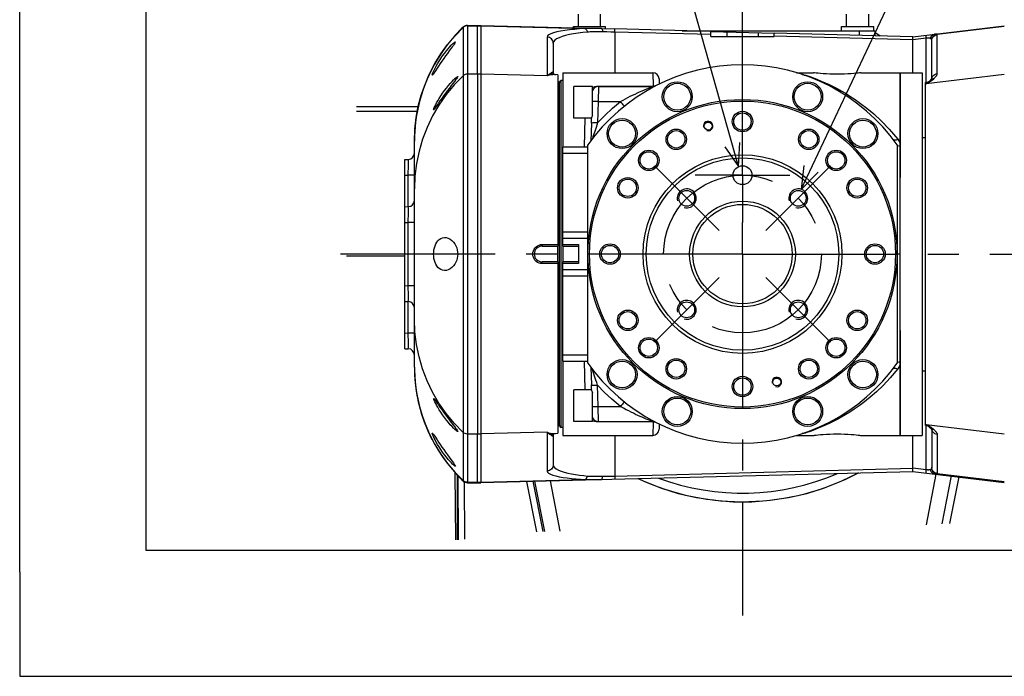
# Model space of a CAD drawing. Header units: millimetres. Extents: x 0 to 770, y -15 to 420.
# Tile 1 of 105: x 0 to 78, y 0 to 52. Entities that reach past the tile are written whole.
import ezdxf

# ---------------------------------------------------------------- set-up
doc = ezdxf.new("R2010")
doc.units = ezdxf.units.MM
doc.header["$LTSCALE"] = 32.67
doc.linetypes.add('CENTER', pattern=[0.6, 0.375, -0.075, 0.075, -0.075])
doc.layers.get('0').update_dxf_attribs({"linetype": 'CONTINUOUS'})
for name, color, linetype in [('02___PRT_ALL_AXES', 7, 'CONTINUOUS'), ('ASSY', 7, 'CONTINUOUS'), ('AXIS', 7, 'CONTINUOUS'), ('CHAMFER', 7, 'CONTINUOUS'), ('DRA_ITEM', 7, 'CONTINUOUS'), ('DRAFT', 7, 'CONTINUOUS'), ('HOLE', 7, 'CONTINUOUS'), ('ROUND', 7, 'CONTINUOUS'), ('SURF', 7, 'CONTINUOUS')]:
    doc.layers.add(name, color=color, linetype=linetype)

msp = doc.modelspace()

# ---------------------------------------------------------------- linework, layer by layer
at = {"color": 7, "linetype": 'CONTINUOUS'}
for p, q in [((10, 410), (10, 10)), ((0, 8.242278), (0, 409.35318)), ((43.885223, 51.391797), (43.885223, 51.49081)), ((43.885223, 51.49081), (46.435223, 51.49081)), ((46.435223, 51.325023), (46.435223, 51.49081)), ((54.785223, 51.10637), (47.154338, 51.306192)), ((54.785223, 50.71581), (54.785223, 51.10637)), ((59.785223, 50.71581), (59.785223, 50.975441)), ((70.785223, 50.687395), (59.785223, 50.975441)), ((65.135223, 51.16581), (65.135223, 51.49081)), ((65.135223, 51.49081), (67.685223, 51.49081)), ((67.685223, 51.16581), (67.685223, 51.49081)), ((67.785223, 51.042375), (68.200386, 50.755082)), ((54.785223, 50.71581), (59.785223, 50.71581)), ((36.285223, 47.733089), (36.285223, 19.19853)), ((36.535223, 47.733089), (36.535223, 19.19853)), ((43.035223, 47.84081), (50.171722, 47.84081)), ((43.035223, 47.840763), (43.035223, 41.96581)), ((61.564576, 47.84081), (62.910223, 47.84081)), ((66.660223, 47.84081), (71.535223, 47.84081)), ((69.785223, 47.840763), (69.785223, 39.53226)), ((71.535223, 47.840763), (71.535223, 19.090856)), ((31.582723, 45.127402), (26.700763, 45.127402)), ((31.511168, 44.760735), (26.704556, 44.760735)), ((71.535223, 42.71581), (71.785223, 42.71581)), ((69.535223, 42.122455), (69.535223, 24.809165)), ((42.660223, 32.84081), (42.660223, 34.09081)), ((43.035223, 34.09081), (43.035223, 32.84081)), ((30.535223, 33.304217), (25.89836, 33.304217)), ((69.785223, 27.400689), (69.785223, 19.090856)), ((43.035223, 24.96581), (43.035223, 19.090856)), ((71.535223, 24.21581), (71.785223, 24.21581)), ((43.035223, 19.09081), (50.171721, 19.09081)), ((61.564576, 19.09081), (62.910223, 19.09081)), ((66.660223, 19.09081), (71.535223, 19.09081)), ((10, 10), (584, 10)), ((12.377365, 0), (584.301025, 0))]:
    msp.add_line(p, q, dxfattribs=at)
at = {"color": 9, "linetype": 'CONTINUOUS'}
for p, q in [((54.785223, 50.856456), (47.154338, 51.056278)), ((70.785223, 50.437481), (59.785223, 50.725526)), ((36.535223, 47.733089), (36.285223, 47.733089)), ((36.535223, 19.19853), (36.285223, 19.19853))]:
    msp.add_line(p, q, dxfattribs=at)
at = {"color": 4, "linetype": 'CONTINUOUS'}
for p, q in [((0, 8.242278), (0, 0)), ((0, 0), (12.377365, 0))]:
    msp.add_line(p, q, dxfattribs=at)
at = {"color": 7, "linetype": 'CONTINUOUS'}
for radius, start, end in [(15, 35.24750699, 144.75249301), (11.25, 133.1472994, 136.8527006), (11.25, 43.1472994, 46.8527006), (11.25, 223.1472994, 226.8527006), (11.25, 313.1472994, 316.8527006), (15, 215.24750699, 324.75249301)]:
    msp.add_arc((57.285223, 33.46581), radius, start, end, dxfattribs=at)
at = {"color": 2, "linetype": 'CONTINUOUS'}
for centre, radius in [((54.567623, 43.608031), 0.375), ((52.865805, 37.885227), 0.75), ((61.70464, 37.885227), 0.75), ((52.865805, 29.046392), 0.75), ((61.70464, 29.046392), 0.75), ((60.002823, 23.323589), 0.375)]:
    msp.add_arc(centre, radius, 255, 195, dxfattribs=at)
at = {"layer": '02___PRT_ALL_AXES', "color": 7, "linetype": 'CONTINUOUS'}
for p, q in [((42.785223, 19.84081), (42.785223, 47.09081)), ((42.910223, 19.71581), (42.910223, 47.21581)), ((43.035223, 47.21581), (42.910223, 47.21581)), ((43.035223, 19.71581), (42.910223, 19.71581))]:
    msp.add_line(p, q, dxfattribs=at)
for centre, start, end in [((43.105417, 46.895616), 121.36697777, 148.63302223), ((43.105417, 20.036004), 211.36697777, 238.63302223)]:
    msp.add_arc(centre, 0.375, start, end, dxfattribs=at)
at = {"layer": 'ASSY', "color": 7, "linetype": 'CONTINUOUS'}
for p, q in [((44.285223, 51.49081), (44.285223, 52.49081)), ((46.035223, 51.49081), (46.035223, 52.49081)), ((65.535223, 51.49081), (65.535223, 52.49081)), ((67.285223, 51.49081), (67.285223, 52.49081)), ((42.785223, 47.09081), (42.660223, 47.09081)), ((43.910223, 44.236625), (43.910223, 46.736625)), ((45.410223, 46.736625), (43.910223, 46.736625)), ((45.410223, 44.81634), (45.410223, 46.736625)), ((42.785223, 45.382634), (42.660223, 45.382634)), ((42.785223, 45.21581), (42.785223, 45.316571)), ((45.317068, 44.236625), (43.910223, 44.236625)), ((42.785223, 43.632634), (42.660223, 43.632634)), ((42.785223, 40.71581), (42.660223, 40.71581)), ((42.785223, 40.149349), (42.785223, 40.403223)), ((42.785223, 38.96581), (42.660223, 38.96581)), ((42.785223, 34.34081), (42.660223, 34.34081)), ((42.785223, 32.59081), (42.660223, 32.59081)), ((42.785223, 27.96581), (42.660223, 27.96581)), ((42.785223, 26.528397), (42.785223, 26.78227)), ((42.785223, 26.21581), (42.660223, 26.21581)), ((42.785223, 23.298986), (42.660223, 23.298986)), ((43.910223, 20.194994), (43.910223, 22.694994)), ((45.317068, 22.694994), (43.910223, 22.694994)), ((45.410223, 20.194994), (45.410223, 22.115279)), ((42.785223, 21.548986), (42.660223, 21.548986)), ((42.785223, 21.615048), (42.785223, 21.71581)), ((42.785223, 19.84081), (42.660223, 19.84081)), ((45.410223, 20.194994), (43.910223, 20.194994))]:
    msp.add_line(p, q, dxfattribs=at)
for centre, radius in [((52.118996, 45.938183), 1.0625), ((62.451449, 45.938183), 1.0625), ((57.285223, 43.96581), 0.6875), ((47.739281, 43.011751), 1.0625), ((66.831164, 43.011751), 1.0625), ((52.035223, 42.559076), 0.6875), ((62.535223, 42.559076), 0.6875), ((48.191956, 38.71581), 0.6875), ((66.378489, 38.71581), 0.6875), ((46.785223, 33.46581), 0.6875), ((67.785223, 33.46581), 0.6875), ((48.191956, 28.21581), 0.6875), ((66.378489, 28.21581), 0.6875), ((47.739281, 23.919868), 1.0625), ((52.035223, 24.372543), 0.6875), ((62.535223, 24.372543), 0.6875), ((66.831164, 23.919868), 1.0625), ((57.285223, 22.96581), 0.6875), ((52.118996, 20.993436), 1.0625), ((62.451449, 20.993436), 1.0625)]:
    msp.add_circle(centre, radius, dxfattribs=at)
at = {"layer": 'AXIS', "color": 7, "linetype": 'CENTER'}
for p, q in [((57.285223, 43.46581), (57.285223, 58.890544)), ((57.285223, 39.71581), (57.285223, 43.46581)), ((52.865805, 37.885227), (50.302543, 40.448489)), ((61.70464, 37.885227), (64.267902, 40.448489)), ((57.285223, 39.71581), (53.535223, 39.71581)), ((57.285223, 39.71581), (57.285223, 35.96581)), ((57.285223, 39.71581), (61.035223, 39.71581)), ((52.865805, 37.885227), (55.429067, 35.321965)), ((61.70464, 37.885227), (59.141378, 35.321965)), ((57.285223, 33.46581), (57.285223, 35.96581)), ((57.285223, 33.46581), (24.608951, 33.46581)), ((57.285223, 33.46581), (57.285223, 4.81298)), ((57.285223, 33.46581), (89.961494, 33.46581)), ((52.865805, 29.046392), (55.429067, 31.609654)), ((61.70464, 29.046392), (59.141378, 31.609654)), ((52.865805, 29.046392), (50.302543, 26.48313)), ((61.70464, 29.046392), (64.267902, 26.48313))]:
    msp.add_line(p, q, dxfattribs=at)
at = {"layer": 'AXIS', "color": 7, "linetype": 'CONTINUOUS'}
for p, q in [((45.410223, 44.454293), (45.410223, 44.81634)), ((45.30695, 43.842672), (45.317266, 44.236625)), ((45.317266, 22.694994), (45.30695, 23.088949)), ((45.410223, 22.115279), (45.410223, 22.477326))]:
    msp.add_line(p, q, dxfattribs=at)
for points in [[(64.785223, 47.718003), (64.492401, 47.72101), (64.20666, 47.729741), (63.935276, 47.743324), (63.684625, 47.760435), (63.460754, 47.779412), (63.269235, 47.798403), (63.115015, 47.815534), (63.002186, 47.829104), (62.93357, 47.837783), (62.910224, 47.84081)], [(66.660221, 47.84081), (66.636879, 47.837784), (66.568285, 47.829107), (66.455451, 47.815537), (66.30125, 47.798407), (66.109771, 47.77942), (65.885946, 47.760445), (65.635324, 47.743333), (65.36394, 47.729747), (65.078174, 47.721013), (64.785223, 47.718003)], [(45.410223, 44.454293), (45.369793, 44.39067), (45.341049, 44.331394), (45.323557, 44.277201), (45.317068, 44.22905)], [(45.317068, 22.702569), (45.323558, 22.654416), (45.34105, 22.600221), (45.369793, 22.54095), (45.410223, 22.477326)], [(62.910224, 19.09081), (62.933574, 19.093837), (63.00217, 19.102514), (63.115007, 19.116084), (63.26921, 19.133214), (63.460689, 19.152201), (63.684512, 19.171176), (63.935132, 19.188287), (64.206513, 19.201872), (64.492275, 19.210606), (64.785223, 19.213617)], [(64.785223, 19.213617), (65.07804, 19.210609), (65.363778, 19.201879), (65.635159, 19.188296), (65.885808, 19.171185), (66.109677, 19.152208), (66.301197, 19.133218), (66.455418, 19.116087), (66.568249, 19.102517), (66.636868, 19.093837), (66.660221, 19.09081)]]:
    msp.add_lwpolyline(points, dxfattribs=at)
at = {"layer": 'AXIS', "color": 9, "linetype": 'CONTINUOUS'}
for points in [[(45.851198, 45.552045), (45.744011, 45.554235), (45.641812, 45.555106), (45.549355, 45.554617), (45.470942, 45.552791), (45.410223, 45.549712)], [(45.410223, 21.381907), (45.470942, 21.378829), (45.549355, 21.377002), (45.641812, 21.376513), (45.744011, 21.377384), (45.851198, 21.379574)]]:
    msp.add_lwpolyline(points, dxfattribs=at)
at = {"layer": 'AXIS', "color": 7, "linetype": 'CONTINUOUS'}
for centre, radius in [((52.118996, 45.938183), 1.1875), ((62.451449, 45.938183), 1.1875), ((57.285223, 43.96581), 0.8125), ((47.739281, 43.011751), 1.1875), ((54.567623, 43.608031), 0.3125), ((66.831164, 43.011751), 1.1875), ((52.035223, 42.559076), 0.8125), ((62.535223, 42.559076), 0.8125), ((49.860601, 40.890431), 0.8125), ((49.860601, 40.890431), 0.6875), ((64.709844, 40.890431), 0.8125), ((64.709844, 40.890431), 0.6875), ((57.285223, 39.71581), 0.75), ((48.191956, 38.71581), 0.8125), ((66.378489, 38.71581), 0.8125), ((52.865805, 37.885227), 0.625), ((61.70464, 37.885227), 0.625), ((46.785223, 33.46581), 0.8125), ((67.785223, 33.46581), 0.8125), ((52.865805, 29.046392), 0.625), ((61.70464, 29.046392), 0.625), ((48.191956, 28.21581), 0.8125), ((66.378489, 28.21581), 0.8125), ((49.860601, 26.041188), 0.8125), ((49.860601, 26.041188), 0.6875), ((64.709844, 26.041188), 0.8125), ((64.709844, 26.041188), 0.6875), ((47.739281, 23.919868), 1.1875), ((52.035223, 24.372543), 0.8125), ((62.535223, 24.372543), 0.8125), ((66.831164, 23.919868), 1.1875), ((57.285223, 22.96581), 0.8125), ((60.002823, 23.323589), 0.3125), ((52.118996, 20.993436), 1.1875), ((62.451449, 20.993436), 1.1875)]:
    msp.add_circle(centre, radius, dxfattribs=at)
at = {"layer": 'AXIS', "color": 7, "linetype": 'CENTER'}
msp.add_circle((57.285223, 33.46581), 6.25, dxfattribs=at)
at = {"layer": 'AXIS', "color": 7, "linetype": 'CONTINUOUS'}
for centre, radius, start, end in [((45.86981, 46.236625), 0.5, 90, 156.80561294), ((57.285223, 33.46581), 9.75, 133.62413427, 136.37586573), ((57.285223, 33.46581), 9.75, 43.62413427, 46.37586573), ((57.285223, 33.46581), 9.75, 223.62413427, 226.37586573), ((57.285223, 33.46581), 9.75, 313.62413427, 316.37586573), ((45.86981, 20.694994), 0.5, 203.19438706, 270)]:
    msp.add_arc(centre, radius, start, end, dxfattribs=at)
at = {"layer": 'CHAMFER', "color": 7, "linetype": 'CONTINUOUS'}
for p, q in [((42.660223, 47.673874), (42.660223, 34.09081)), ((45.035223, 24.809165), (45.035223, 42.122455)), ((43.035223, 34.09081), (43.035223, 34.71581)), ((41.410223, 34.09081), (42.660223, 34.09081)), ((41.413495, 34.222449), (42.660223, 34.222465)), ((43.035223, 34.21581), (44.285223, 34.21581)), ((43.035223, 34.09081), (44.285223, 34.09081)), ((44.285223, 34.21581), (44.285223, 32.71581)), ((42.660223, 32.84081), (41.410223, 32.84081)), ((42.660223, 32.84081), (42.660223, 19.257745)), ((43.035223, 32.21581), (43.035223, 32.84081)), ((44.285223, 32.84081), (43.035223, 32.84081)), ((42.660223, 32.709152), (41.413495, 32.70917)), ((44.285223, 32.71581), (43.035223, 32.71581)), ((45.074447, 32.755034), (45.035223, 32.71581))]:
    msp.add_line(p, q, dxfattribs=at)
at = {"layer": 'CHAMFER', "color": 9, "linetype": 'CONTINUOUS'}
for p, q in [((41.413495, 34.222449), (41.410223, 34.09081)), ((41.413495, 32.70917), (41.410223, 32.84081))]:
    msp.add_line(p, q, dxfattribs=at)
at = {"layer": 'CHAMFER', "color": 7, "linetype": 'CONTINUOUS'}
msp.add_lwpolyline([(41.413495, 32.70917), (41.28414, 32.720511), (41.158197, 32.754358), (41.039899, 32.809729), (40.932655, 32.885138), (40.839889, 32.978342), (40.764512, 33.086559), (40.70893, 33.206461), (40.674901, 33.334355), (40.663495, 33.466296), (40.675069, 33.598221), (40.70926, 33.72607), (40.764996, 33.845902), (40.840505, 33.954013), (40.933408, 34.047115), (41.040685, 34.122345), (41.159186, 34.177621), (41.285169, 34.21129), (41.413495, 34.222449)], dxfattribs=at)
for radius in [12.25, 12.124997, 7.875, 7.624998, 4.187501, 3.9375]:
    msp.add_circle((57.285223, 33.46581), radius, dxfattribs=at)
msp.add_arc((41.410223, 33.46581), 0.625, 90, 270, dxfattribs=at)
at = {"layer": 'DRA_ITEM', "color": 2, "linetype": 'CONTINUOUS'}
for p, q in [((56.969558, 40.396142), (46.222594, 78.611411)), ((61.947179, 38.594928), (78.800434, 74.373402))]:
    msp.add_line(p, q, dxfattribs=at)
for points in [[(55.889614, 41.962261), (56.969558, 40.396142), (57.074909, 42.295592)], [(62.15728, 40.485659), (61.947179, 38.594928), (63.271163, 39.960971)]]:
    msp.add_lwpolyline(points, dxfattribs=at)
at = {"layer": 'DRAFT', "color": 7, "linetype": 'CONTINUOUS'}
for p, q in [((36.285223, 47.733089), (36.285223, 19.19853)), ((71.785223, 19.873943), (71.785223, 47.057676))]:
    msp.add_line(p, q, dxfattribs=at)
for points in [[(49.017641, 15.67422), (49.416882, 15.480367), (50.787484, 14.938409), (52.194668, 14.501351), (53.628666, 14.171931), (55.08377, 13.951256), (56.549653, 13.840745)], [(65.153563, 15.480367), (66.481547, 16.125174), (66.492966, 16.131827)], [(56.549653, 13.840745), (58.020792, 13.840745), (59.486675, 13.951256), (60.941779, 14.171931), (62.375778, 14.501351), (63.782961, 14.938409), (65.153563, 15.480367)]]:
    msp.add_lwpolyline(points, dxfattribs=at)
at = {"layer": 'HOLE', "color": 7, "linetype": 'CONTINUOUS'}
for points in [[(33.380934, 48.96581), (33.521434, 49.171855), (33.667948, 49.373698), (33.814933, 49.563866), (33.957173, 49.736701), (34.089827, 49.888022), (34.209175, 50.015564), (34.312091, 50.117973), (34.395476, 50.194115), (34.457596, 50.24437), (34.499825, 50.271613), (34.520456, 50.278319)], [(34.520456, 50.278319), (34.523321, 50.278001), (34.529091, 50.26473), (34.516977, 50.23182), (34.486851, 50.179178), (34.437573, 50.104923), (34.368417, 50.007787), (34.278341, 49.885647)], [(34.278341, 49.885647), (34.036462, 49.562592), (33.892731, 49.368805), (33.74476, 49.165913), (33.601816, 48.96581)], [(32.704935, 47.653288), (32.700298, 47.658046), (32.70348, 47.686692), (32.720214, 47.740627), (32.750826, 47.819746), (32.795478, 47.922852), (32.85472, 48.049267), (32.929066, 48.197745), (33.018767, 48.366204), (33.124133, 48.552484), (33.245488, 48.754284), (33.380934, 48.96581)], [(33.601816, 48.96581), (33.461402, 48.764785), (33.323086, 48.562135), (33.19351, 48.368105), (33.078029, 48.192098)], [(33.078029, 48.192098), (32.894183, 47.908917), (32.825466, 47.804806), (32.772666, 47.728309), (32.7347, 47.67872), (32.710642, 47.655328), (32.704935, 47.653288)], [(33.519169, 46.21581), (33.666753, 46.423244), (33.820654, 46.62636), (33.974942, 46.817492), (34.12401, 46.990826), (34.262768, 47.142202), (34.387251, 47.269339), (34.494267, 47.371029), (34.580535, 47.446175), (34.644489, 47.495448), (34.687783, 47.521942), (34.708669, 47.528321)], [(34.458934, 47.139852), (34.206127, 46.81647), (34.055043, 46.621336), (33.899473, 46.41693), (33.749584, 46.21581)], [(34.708669, 47.528321), (34.711811, 47.527966), (34.717695, 47.514738), (34.705254, 47.482257), (34.67434, 47.43041), (34.623678, 47.357205), (34.552293, 47.261117), (34.458934, 47.139852)], [(32.813454, 44.903288), (32.808536, 44.908351), (32.812048, 44.937149), (32.829496, 44.99082), (32.861252, 45.069356), (32.907522, 45.171671), (32.96892, 45.297195), (33.046009, 45.44477), (33.139504, 45.613131), (33.250504, 45.801282), (33.378026, 46.004536), (33.519169, 46.21581)], [(33.749584, 46.21581), (33.591037, 45.998006), (33.444076, 45.791165), (33.310251, 45.598695), (33.19262, 45.426652), (33.090985, 45.276606), (33.00569, 45.150859), (32.936116, 45.050117), (32.882315, 44.975748), (32.843476, 44.927496), (32.818945, 44.905063), (32.813454, 44.903288)], [(32.807168, 33.46581), (32.814077, 33.638022), (32.834806, 33.807593), (32.869002, 33.970496), (32.916608, 34.125164), (32.977255, 34.268695), (33.051498, 34.400157), (33.140866, 34.518499), (33.2467, 34.620572), (33.368486, 34.701025), (33.5055, 34.755047), (33.655754, 34.777848), (33.680878, 34.77831)], [(33.680878, 34.77831), (33.812474, 34.765969), (33.967854, 34.720121), (34.116908, 34.64323), (34.25672, 34.537894), (34.381619, 34.409585), (34.487352, 34.265323), (34.572269, 34.111399), (34.636868, 33.951497), (34.681697, 33.789265), (34.707926, 33.626093), (34.716353, 33.46581)], [(33.680878, 32.15331), (33.656088, 32.153759), (33.505759, 32.176502), (33.368753, 32.230454), (33.246942, 32.310852), (33.141048, 32.412913), (33.051663, 32.531209), (32.977467, 32.662491), (32.91677, 32.80601), (32.869085, 32.960803), (32.834854, 33.123737), (32.814084, 33.293515), (32.807168, 33.46581)], [(34.716353, 33.46581), (34.707918, 33.305449), (34.681751, 33.142604), (34.636978, 32.98045), (34.572478, 32.820662), (34.487597, 32.666681), (34.381947, 32.522425), (34.257224, 32.394172), (34.117671, 32.288872), (33.968614, 32.211807), (33.81305, 32.165758), (33.680878, 32.15331)], [(33.519169, 20.71581), (33.378023, 20.927088), (33.250514, 21.130321), (33.139581, 21.318354), (33.046096, 21.486688), (32.969031, 21.634204), (32.90762, 21.75974), (32.861337, 21.862067), (32.829565, 21.940615), (32.812078, 21.994354), (32.808526, 22.023221), (32.813453, 22.028332)], [(32.813453, 22.028332), (32.818889, 22.026587), (32.843375, 22.004236), (32.882165, 21.95607), (32.935967, 21.881714), (33.005581, 21.780919), (33.090844, 21.655223), (33.192407, 21.505281), (33.310022, 21.333257), (33.443914, 21.140685), (33.590704, 20.934077), (33.749584, 20.71581)], [(34.708668, 19.403299), (34.687872, 19.409636), (34.644589, 19.436102), (34.580679, 19.485326), (34.494551, 19.560331), (34.387799, 19.66174), (34.263461, 19.788687), (34.124576, 19.940156), (33.975175, 20.113848), (33.820539, 20.305407), (33.666578, 20.508613), (33.519169, 20.71581)], [(33.749584, 20.71581), (33.900334, 20.513546), (34.056206, 20.308771), (34.207034, 20.113985)], [(34.207034, 20.113985), (34.458935, 19.791766), (34.552157, 19.670681), (34.623563, 19.574573), (34.674258, 19.501336), (34.705221, 19.449425), (34.717691, 19.416914), (34.711851, 19.403663), (34.708668, 19.403299)], [(33.380934, 17.96581), (33.245533, 18.177262), (33.124156, 18.379097), (33.018746, 18.565454), (32.929046, 18.733913), (32.854691, 18.882414), (32.795455, 19.008818), (32.750797, 19.111944), (32.720198, 19.191038), (32.703471, 19.244966), (32.700301, 19.273588), (32.704935, 19.278333)], [(32.704935, 19.278333), (32.710658, 19.276282), (32.73474, 19.252853), (32.772743, 19.203203), (32.825669, 19.126511), (32.894583, 19.02209), (33.078808, 18.738327)], [(33.078808, 18.738327), (33.194456, 18.562085), (33.323989, 18.368147), (33.461914, 18.166094), (33.601816, 17.96581)], [(34.520455, 16.653302), (34.499863, 16.659987), (34.457628, 16.687226), (34.395537, 16.737452), (34.312272, 16.813474), (34.209592, 16.915625), (34.090369, 17.043), (33.957605, 17.19441), (33.815073, 17.367578), (33.667795, 17.558127), (33.521253, 17.760022), (33.380934, 17.96581)], [(33.601816, 17.96581), (33.745489, 17.764696), (33.893774, 17.561397), (34.037363, 17.36782), (34.167627, 17.193895), (34.278526, 17.045725), (34.368459, 16.923775), (34.437593, 16.826667), (34.48685, 16.752443), (34.516981, 16.69979), (34.529091, 16.666887), (34.523336, 16.653622), (34.520455, 16.653302)]]:
    msp.add_lwpolyline(points, dxfattribs=at)
for centre, start, end in [((43.785223, 42.425658), 133.7722019, 138.07103894), ((43.785223, 42.425658), 152.72827795, 180), ((43.785223, 24.505961), 180, 207.27173766), ((43.785223, 24.505961), 221.92893363, 226.2277981)]:
    msp.add_arc(centre, 12.5, start, end, dxfattribs=at)
at = {"layer": 'ROUND', "color": 9, "linetype": 'CONTINUOUS'}
for p, q in [((35.483708, 51.59081), (35.483655, 51.590753)), ((35.483655, 51.556183), (35.483708, 51.553342)), ((35.483708, 51.553342), (35.483708, 15.378278)), ((35.483708, 51.553342), (36.535223, 51.553342)), ((36.535052, 51.546813), (44.786615, 51.330738)), ((72.714472, 50.882435), (78.035223, 51.52349)), ((35.137756, 51.417986), (35.137811, 51.415431)), ((35.137811, 51.415431), (35.137811, 15.516188)), ((47.154338, 51.056278), (47.154338, 47.84081)), ((56.035223, 51.073638), (56.035223, 50.71581)), ((58.535223, 51.008173), (58.535223, 50.71581)), ((66.535223, 51.16581), (66.535223, 50.798686)), ((72.725414, 47.768405), (72.725414, 50.861288)), ((41.798311, 50.666793), (41.798311, 47.589806)), ((71.845031, 50.566677), (70.785223, 50.438989)), ((71.845031, 46.962976), (71.845031, 50.566677)), ((36.285223, 47.733089), (35.483708, 47.733089)), ((41.798311, 47.589806), (36.535054, 47.726596)), ((50.171721, 47.84081), (50.198345, 46.787446)), ((62.017292, 47.698331), (62.157644, 47.675054)), ((62.157644, 47.675054), (62.308605, 47.636333)), ((78.035223, 47.703194), (71.845031, 46.962976)), ((45.86981, 46.736625), (45.851198, 45.552045)), ((45.86981, 46.736625), (45.86981, 46.77374)), ((45.86981, 46.77374), (50.170825, 46.77374)), ((50.122149, 46.718585), (50.170825, 46.736625)), ((50.170825, 46.77374), (50.198345, 46.787446)), ((50.170825, 46.736625), (50.170825, 46.77374)), ((50.198344, 46.787446), (50.184853, 46.770139)), ((50.184853, 46.770139), (50.185725, 46.736847)), ((50.29667, 46.761685), (50.184853, 46.770139)), ((50.30791, 46.776588), (50.198344, 46.787446)), ((50.311865, 46.757203), (50.29667, 46.761685)), ((50.346478, 46.764432), (50.30791, 46.776588)), ((45.851198, 45.552045), (45.806779, 43.855751)), ((45.851198, 45.552045), (47.613631, 45.552045)), ((44.765373, 41.96581), (44.826905, 44.236625)), ((43.035223, 41.46581), (45.035223, 41.46581)), ((30.535223, 39.716238), (30.798311, 39.723127)), ((30.798311, 37.222699), (30.798311, 39.723127)), ((31.285223, 39.723127), (30.798311, 39.723127)), ((30.535223, 35.966238), (30.798311, 35.973127)), ((30.798311, 30.958492), (30.798311, 35.973127)), ((31.285223, 35.973127), (30.798311, 35.973127)), ((43.035223, 35.21581), (45.035223, 35.21581)), ((45.035223, 31.71581), (43.035223, 31.71581)), ((30.535223, 30.965381), (30.798311, 30.958492)), ((31.285223, 30.958492), (30.798311, 30.958492)), ((30.798311, 27.208492), (30.798311, 29.70892)), ((30.535223, 27.215381), (30.798311, 27.208492)), ((31.285223, 27.208492), (30.798311, 27.208492)), ((43.035223, 25.46581), (45.035223, 25.46581)), ((44.826905, 22.694994), (44.765373, 24.96581)), ((45.851198, 21.379574), (45.806779, 23.07587)), ((45.851198, 21.379574), (47.613631, 21.379574)), ((45.86981, 20.194994), (45.851198, 21.379574)), ((48.817466, 20.758027), (48.638829, 20.842515)), ((45.86981, 20.194994), (45.86981, 20.157879)), ((50.170825, 20.157879), (45.86981, 20.157879)), ((50.170825, 20.194994), (50.170825, 20.157879)), ((50.198345, 20.144174), (50.170825, 20.157879)), ((50.198345, 20.144174), (50.171721, 19.09081)), ((50.185725, 20.194772), (50.184853, 20.161481)), ((50.29667, 20.169934), (50.184853, 20.161481)), ((50.184853, 20.161481), (50.198344, 20.144174)), ((50.30791, 20.155031), (50.198345, 20.144174)), ((50.311633, 20.174347), (50.29667, 20.169934)), ((50.346469, 20.167185), (50.30791, 20.155031)), ((71.845031, 19.968643), (78.035223, 19.228425)), ((71.845031, 16.364942), (71.845031, 19.968643)), ((72.327572, 19.456029), (72.298559, 19.545644)), ((72.473395, 19.541358), (72.384661, 19.558977)), ((36.285223, 19.19853), (35.483708, 19.19853)), ((41.798311, 19.341814), (36.535054, 19.205023)), ((41.798311, 19.341814), (41.798311, 16.264826)), ((47.154338, 19.09081), (47.154338, 15.875342)), ((62.178161, 19.260862), (62.011975, 19.231556)), ((62.308605, 19.295286), (62.178161, 19.260862)), ((72.725414, 19.163214), (72.725414, 16.070331)), ((47.154338, 15.875342), (70.785223, 16.494138)), ((71.845031, 16.364942), (70.785223, 16.49263)), ((34.659499, 15.966955), (34.669837, 10.823702)), ((34.732477, 15.888396), (34.742653, 10.829158)), ((71.85907, 12.007285), (72.636607, 16.021367)), ((78.035223, 15.408129), (72.714472, 16.049184)), ((73.102539, 12.073003), (73.839279, 15.876466)), ((35.137811, 15.516188), (35.137756, 15.513634)), ((35.233345, 15.409951), (35.242484, 10.866608)), ((35.483708, 15.378278), (35.483655, 15.375436)), ((35.483655, 15.340866), (35.483708, 15.34081)), ((35.483708, 15.378278), (36.535223, 15.378278)), ((36.535052, 15.384807), (44.786615, 15.600882)), ((40.981277, 11.45629), (40.182128, 15.442854)), ((41.494129, 11.479218), (40.696874, 15.456333)), ((40.811963, 15.459347), (41.582161, 11.483153)), ((42.036492, 15.491412), (42.809416, 11.501147))]:
    msp.add_line(p, q, dxfattribs=at)
at = {"layer": 'ROUND', "color": 7, "linetype": 'CONTINUOUS'}
for p, q in [((35.483708, 51.59081), (36.535223, 51.59081)), ((36.285223, 47.733089), (36.285223, 51.59081)), ((36.535051, 51.584268), (47.154338, 51.306192)), ((36.535223, 51.59081), (36.535223, 47.733089)), ((70.785223, 50.687194), (78.03435, 51.560584)), ((52.515318, 51.16581), (67.785223, 51.16581)), ((54.785223, 51.10637), (59.785223, 50.975441)), ((67.785223, 51.16581), (67.785223, 50.765953)), ((42.285223, 50.17071), (42.285223, 47.837102)), ((70.785223, 47.84081), (70.785223, 50.687395)), ((72.285223, 47.370146), (72.285223, 50.368598)), ((42.660223, 47.673874), (42.251731, 47.684571)), ((69.785223, 19.090811), (69.785223, 47.840808)), ((50.67155, 47.353906), (50.682879, 46.921249)), ((71.845031, 47.064882), (71.785223, 47.057676)), ((72.159213, 47.229432), (72.159262, 47.229487)), ((45.86981, 46.736625), (50.170825, 46.736625)), ((45.30695, 43.842672), (45.269682, 42.419445)), ((31.285223, 38.636618), (31.285223, 42.425658)), ((43.035223, 34.71581), (43.035223, 41.96581)), ((43.035223, 41.96581), (45.035223, 41.96581)), ((30.535223, 40.96581), (30.798311, 40.972699)), ((30.535223, 25.96581), (30.535223, 40.96581)), ((30.535223, 37.21581), (30.798311, 37.222699)), ((43.035223, 34.71581), (45.035223, 34.71581)), ((69.785223, 33.465811), (69.551104, 33.46581)), ((43.035223, 24.96581), (43.035223, 32.21581)), ((45.035223, 32.21581), (43.035223, 32.21581)), ((30.535223, 29.71581), (30.798311, 29.70892)), ((31.285223, 24.505961), (31.285223, 28.295002)), ((30.535223, 25.96581), (30.798311, 25.95892)), ((43.035223, 24.96581), (45.035223, 24.96581)), ((45.269677, 24.51218), (45.30695, 23.088949)), ((45.86981, 20.194994), (50.170825, 20.194994)), ((50.682879, 20.01037), (50.67155, 19.577721)), ((71.845031, 19.866737), (71.785223, 19.873943)), ((72.159213, 19.702188), (72.159261, 19.702133)), ((72.285223, 19.561473), (72.285223, 16.563021)), ((36.285223, 15.34081), (36.285223, 19.19853)), ((36.535223, 19.19853), (36.535223, 15.34081)), ((42.251731, 19.247048), (42.660223, 19.257745)), ((42.285223, 19.094491), (42.285223, 16.76091)), ((70.785223, 16.244224), (70.785223, 19.09081)), ((34.556335, 10.815198), (34.521305, 16.115086)), ((34.659326, 15.967141), (34.669665, 10.823689)), ((36.536032, 15.347377), (70.785223, 16.244224)), ((70.785223, 16.244425), (78.03435, 15.371035)), ((74.426037, 15.805772), (73.692334, 12.107851)), ((35.483708, 15.34081), (36.535223, 15.34081))]:
    msp.add_line(p, q, dxfattribs=at)
at = {"layer": 'ROUND', "color": 9, "linetype": 'CONTINUOUS'}
for points in [[(35.483655, 51.590753), (35.388737, 51.581663), (35.297271, 51.554719), (35.212584, 51.510902), (35.137755, 51.451803)], [(35.483655, 51.556183), (35.388737, 51.547099), (35.297271, 51.520286), (35.212584, 51.47672), (35.137756, 51.417986)], [(35.483708, 51.553342), (35.388791, 51.544318), (35.297326, 51.517575), (35.21264, 51.474086), (35.137811, 51.415431)], [(35.483655, 51.590753), (35.483095, 51.586313), (35.483095, 51.574787), (35.483655, 51.556183)], [(31.285223, 42.425658), (31.321538, 43.374228), (31.424605, 44.280171), (31.593446, 45.174049), (31.827537, 46.053957), (32.125497, 46.914416), (32.485734, 47.750868), (32.906345, 48.558891), (33.384945, 49.333956), (33.918353, 50.071205), (34.503172, 50.766477), (35.137756, 51.417986)], [(35.137755, 51.451803), (35.137015, 51.447334), (35.137015, 51.436059), (35.137755, 51.417984)], [(44.786615, 51.330738), (44.379831, 51.306911), (43.971597, 51.275353), (43.578097, 51.236193), (43.208134, 51.189479), (42.867735, 51.135148), (42.563989, 51.073452), (42.303934, 51.004961), (42.092862, 50.930187), (41.933393, 50.848359), (41.832915, 50.760081), (41.798311, 50.666793)], [(45.001868, 51.057064), (44.631977, 51.022719), (44.260841, 50.97834), (43.903125, 50.924229), (43.56679, 50.860513), (43.257338, 50.787171), (42.981215, 50.704584), (42.744827, 50.61356), (42.552955, 50.514795), (42.408002, 50.407321), (42.316673, 50.291982), (42.285223, 50.17071)], [(46.116044, 51.333381), (45.98466, 51.336685), (45.854946, 51.339611), (45.727075, 51.342058), (45.601194, 51.343919), (45.477445, 51.34508), (45.355948, 51.345427), (45.23684, 51.344839), (45.120257, 51.343197), (45.006307, 51.340379), (44.895082, 51.336267), (44.786614, 51.330738)], [(44.786615, 51.330738), (44.829912, 51.314318), (44.871674, 51.284829), (44.910761, 51.243074), (44.946109, 51.19019), (44.976754, 51.127618), (45.001862, 51.057063)], [(46.210435, 51.077708), (46.09099, 51.079634), (45.973064, 51.081081), (45.856814, 51.081962), (45.742374, 51.082185), (45.629872, 51.081656), (45.51942, 51.080275), (45.41114, 51.077942), (45.305157, 51.074556), (45.201571, 51.070015), (45.100463, 51.064218), (45.001868, 51.057064)], [(46.116044, 51.333381), (46.136151, 51.325151), (46.155235, 51.30178), (46.17271, 51.263986), (46.188035, 51.212935), (46.200741, 51.150198), (46.210434, 51.077708)], [(47.154338, 51.056278), (46.837521, 51.064483), (46.522819, 51.07163), (46.210435, 51.077708)], [(47.154338, 51.056278), (47.155622, 51.140784), (47.156278, 51.210687), (47.156278, 51.262931), (47.155622, 51.295237), (47.154338, 51.306192)], [(71.845031, 50.566677), (71.839262, 50.650028), (71.836314, 50.719116), (71.836314, 50.770968), (71.839262, 50.803355), (71.845031, 50.814882)], [(72.178691, 50.553131), (72.206481, 50.641303), (72.247869, 50.720461), (72.301316, 50.787661), (72.364835, 50.840403), (72.436062, 50.876727), (72.512351, 50.895282)], [(72.279752, 50.426626), (72.297459, 50.521839), (72.333183, 50.61206), (72.385573, 50.693882), (72.452649, 50.764213), (72.531878, 50.820394), (72.620266, 50.860304), (72.714472, 50.882435)], [(72.285223, 50.368598), (72.295924, 50.470722), (72.327572, 50.568474), (72.37881, 50.657669), (72.447446, 50.734491), (72.530541, 50.795649), (72.624538, 50.838527), (72.725414, 50.861288)], [(72.714472, 50.882435), (72.688561, 50.896676), (72.646443, 50.903219), (72.587698, 50.902477), (72.512351, 50.895282)], [(72.725414, 50.861288), (72.724218, 50.868615), (72.720593, 50.875667), (72.714472, 50.882435)], [(42.285223, 50.17071), (42.275932, 50.265931), (42.248405, 50.357613), (42.203664, 50.442349), (42.143374, 50.516991), (42.069773, 50.578763), (41.985597, 50.625371), (41.893975, 50.655082), (41.798311, 50.666793)], [(72.178691, 50.553131), (72.150806, 50.562703), (72.121726, 50.570054), (72.090592, 50.575602), (72.057359, 50.579362), (72.021859, 50.58131), (71.983881, 50.58135), (71.943154, 50.579317), (71.897687, 50.574754), (71.845031, 50.566677)], [(72.279752, 50.426626), (72.26684, 50.469425), (72.245792, 50.504952), (72.216401, 50.532834), (72.178691, 50.553131)], [(72.285223, 50.368598), (72.284625, 50.388149), (72.282812, 50.407495), (72.279752, 50.426626)], [(35.483708, 47.733089), (35.388791, 47.724066), (35.297326, 47.697323), (35.21264, 47.653833), (35.137811, 47.595179)], [(42.025021, 47.748943), (41.985482, 47.728039), (41.947409, 47.705118), (41.910289, 47.680213), (41.874506, 47.653835), (41.8381, 47.624596), (41.798311, 47.589806)], [(42.251731, 47.684571), (42.172652, 47.683048), (42.096506, 47.675183), (42.022267, 47.661871), (41.9507, 47.643987), (41.877888, 47.620821), (41.798311, 47.589806)], [(42.132648, 47.821881), (42.103222, 47.79735), (42.068187, 47.773), (42.025021, 47.748943)], [(42.025021, 47.748943), (42.096823, 47.714888), (42.173065, 47.69324), (42.251731, 47.684571)], [(42.285223, 47.837456), (42.283002, 47.850171), (42.277093, 47.85968), (42.267972, 47.86653), (42.255185, 47.870848), (42.238914, 47.871986), (42.221045, 47.869745), (42.203151, 47.86476), (42.186104, 47.857806), (42.169393, 47.848981), (42.151843, 47.837475), (42.132648, 47.821881)], [(42.132648, 47.821881), (42.204675, 47.762862), (42.286356, 47.71842)], [(42.286356, 47.71842), (42.374826, 47.690113), (42.466985, 47.678935)], [(62.146561, 47.656208), (62.199193, 47.642177), (62.253482, 47.635518), (62.308605, 47.636333)], [(62.308605, 47.636333), (62.611155, 47.532775), (62.914043, 47.422198), (63.218842, 47.303782), (63.524462, 47.17767), (63.831956, 47.04312), (64.143714, 46.898621), (64.460171, 46.743346), (64.77871, 46.577993), (65.101102, 46.401031), (65.437415, 46.205693), (65.801308, 45.981403), (66.20382, 45.716779), (66.65025, 45.401614), (67.142775, 45.02529), (67.683049, 44.574431)], [(72.298559, 47.385975), (72.327572, 47.47559), (72.37881, 47.564786), (72.447446, 47.641608), (72.530541, 47.702766), (72.624538, 47.745644), (72.725414, 47.768405)], [(72.473395, 47.390262), (72.513576, 47.434686), (72.552288, 47.477054), (72.589374, 47.518665), (72.624159, 47.560003), (72.655658, 47.601154), (72.682375, 47.641413), (72.703763, 47.681457), (72.719093, 47.72323), (72.725414, 47.768405)], [(35.137811, 47.595179), (34.438496, 46.874344), (33.799672, 46.099499), (33.226568, 45.277133), (32.721384, 44.410369), (32.288632, 43.506822), (31.930609, 42.571519), (31.6495, 41.609871), (31.447679, 40.630301), (31.325867, 39.636277), (31.285223, 38.636618)], [(71.845031, 46.962976), (71.93832, 47.01615), (72.022004, 47.064562), (72.096081, 47.108216), (72.160733, 47.14713), (72.216274, 47.181328), (72.263105, 47.21084)], [(71.845031, 46.962976), (71.891675, 47.009734), (71.933518, 47.048123), (71.970556, 47.079309), (72.002882, 47.104353), (72.030653, 47.12421), (72.054068, 47.139721)], [(72.054068, 47.139721), (72.119485, 47.174419), (72.189718, 47.198314), (72.263105, 47.21084)], [(72.159213, 47.229432), (72.224899, 47.29086), (72.300895, 47.339135)], [(72.263105, 47.21084), (72.355131, 47.277158), (72.422134, 47.336639), (72.473395, 47.390262)], [(72.300895, 47.339135), (72.384661, 47.372642), (72.473395, 47.390262)], [(45.410223, 46.665008), (45.454662, 46.686528), (45.521477, 46.713217), (45.589761, 46.735071), (45.658925, 46.752007), (45.730543, 46.764323), (45.802165, 46.771527), (45.86981, 46.77374)], [(47.613631, 45.552045), (47.81882, 45.667068), (48.013731, 45.772707), (48.204343, 45.872724), (48.392587, 45.968411), (48.5807, 46.061061)], [(48.5807, 46.061061), (48.768013, 46.150456), (48.951472, 46.235324), (49.134928, 46.317602), (49.327399, 46.401215), (49.521615, 46.482848), (49.698, 46.554661), (49.846869, 46.613587), (49.966872, 46.659985), (50.057973, 46.694561), (50.122149, 46.718585)], [(50.184853, 46.770139), (50.177837, 46.77187), (50.170825, 46.77374)], [(45.806779, 43.855751), (46.379016, 44.453482), (46.981913, 45.019435), (47.613631, 45.552045)], [(47.925618, 45.18749), (47.912309, 45.197551), (47.879688, 45.232227), (47.829861, 45.289276), (47.766053, 45.365008), (47.692388, 45.454528), (47.613631, 45.552045)], [(67.683049, 44.574431), (68.273068, 44.030728), (68.913092, 43.370336), (69.598869, 42.56341)], [(45.806779, 43.855751), (45.695652, 43.857998), (45.590087, 43.858823), (45.49537, 43.858184), (45.41624, 43.856113), (45.356661, 43.852715), (45.319612, 43.848158), (45.30695, 43.842672)], [(45.806779, 43.855752), (45.744865, 43.675278), (45.685036, 43.500561), (45.628531, 43.335169), (45.578065, 43.187099), (45.533794, 43.05693)], [(45.533794, 43.05693), (45.433906, 42.76277), (45.411101, 42.695867), (45.393487, 42.644568), (45.380665, 42.607775), (45.372334, 42.584696), (45.36879, 42.576169)], [(69.201655, 42.576169), (69.251146, 42.53411), (69.319793, 42.511097), (69.403813, 42.508398), (69.498579, 42.526162), (69.598869, 42.56341)], [(69.598869, 42.56341), (69.683197, 42.437703), (69.745009, 42.304681), (69.785223, 42.165014)], [(69.785223, 42.001655), (69.67822, 42.009197), (69.57711, 42.030289), (69.535223, 42.045869)], [(30.798311, 39.723127), (30.799915, 39.887286), (30.801236, 40.044927), (30.802299, 40.198262), (30.803074, 40.343237), (30.803552, 40.477536), (30.803725, 40.599192), (30.803593, 40.706446), (30.803154, 40.797671), (30.802417, 40.870852), (30.801362, 40.926144), (30.799981, 40.960927), (30.798311, 40.972699)], [(30.798311, 35.973127), (30.799915, 36.137286), (30.801236, 36.294927), (30.802299, 36.448262), (30.803074, 36.593237), (30.803552, 36.727536), (30.803725, 36.849192), (30.803593, 36.956446), (30.803154, 37.047671), (30.802417, 37.120852), (30.801362, 37.176144), (30.799981, 37.210927), (30.798311, 37.222699)], [(30.798311, 29.70892), (30.799915, 29.719696), (30.801236, 29.750948), (30.802299, 29.802587), (30.803074, 29.873384), (30.803552, 29.962024), (30.803725, 30.067075), (30.803593, 30.187017), (30.803154, 30.320239), (30.802417, 30.463906), (30.801362, 30.620135), (30.799981, 30.786962), (30.798311, 30.958492)], [(35.137811, 19.336441), (34.438496, 20.057276), (33.799672, 20.832121), (33.226568, 21.654487), (32.721384, 22.521251), (32.288632, 23.424798), (31.930609, 24.360101), (31.6495, 25.321748), (31.447679, 26.301318), (31.325867, 27.295342), (31.285223, 28.295002)], [(30.798311, 25.95892), (30.799915, 25.969696), (30.801236, 26.000948), (30.802299, 26.052587), (30.803074, 26.123384), (30.803552, 26.212024), (30.803725, 26.317075), (30.803593, 26.437017), (30.803154, 26.570239), (30.802417, 26.713906), (30.801362, 26.870135), (30.799981, 27.036962), (30.798311, 27.208492)], [(31.285223, 24.505961), (31.321538, 23.557391), (31.424605, 22.651448), (31.593446, 21.757571), (31.827537, 20.877662), (32.125497, 20.017203), (32.485734, 19.180752), (32.906345, 18.372728), (33.384945, 17.597663), (33.918353, 16.860414), (34.503172, 16.165142), (35.137756, 15.513634)], [(45.561142, 23.794246), (45.476973, 24.04204), (45.444342, 24.138149), (45.417767, 24.216232), (45.397206, 24.276267), (45.382387, 24.318958), (45.372799, 24.345685), (45.368791, 24.35545)], [(69.598869, 24.36821), (68.993732, 23.650404), (68.42758, 23.053119), (67.898225, 22.548884)], [(69.201655, 24.35545), (69.251145, 24.397509), (69.319792, 24.420522), (69.403812, 24.423221), (69.498578, 24.405458), (69.598869, 24.36821)], [(69.535223, 24.88575), (69.57711, 24.90133), (69.67822, 24.922422), (69.785223, 24.929963)], [(69.785223, 24.766605), (69.746171, 24.63006), (69.684463, 24.496171), (69.598869, 24.36821)], [(45.80678, 23.075869), (45.738128, 23.275999), (45.672862, 23.466658), (45.613318, 23.641047), (45.561142, 23.794246)], [(45.30695, 23.088949), (45.319612, 23.083463), (45.356661, 23.078906), (45.41624, 23.075508), (45.495369, 23.073437), (45.590087, 23.072798), (45.695652, 23.073622), (45.806779, 23.07587)], [(47.613631, 21.379574), (46.922397, 21.965408), (46.326104, 22.530785), (45.806779, 23.07587)], [(67.898225, 22.548884), (67.405663, 22.120469), (66.950139, 21.755398), (66.531079, 21.443551), (66.147211, 21.176535), (65.794635, 20.945978), (65.465456, 20.742723), (65.14911, 20.557791), (64.836256, 20.384495), (64.52406, 20.220699), (64.214869, 20.067147), (63.908735, 19.923321), (63.602911, 19.787537), (63.295423, 19.658736), (62.978901, 19.534014), (62.648659, 19.412158), (62.308605, 19.295286)], [(47.925618, 21.744129), (47.912309, 21.734068), (47.879688, 21.699392), (47.829861, 21.642343), (47.766053, 21.566611), (47.692388, 21.477092), (47.613631, 21.379574)], [(48.638829, 20.842515), (48.454843, 20.932222), (48.265061, 21.027701), (48.066698, 21.130798), (47.851964, 21.246343), (47.613631, 21.379574)], [(50.170825, 20.194994), (50.118486, 20.214398), (50.045697, 20.241684), (49.937779, 20.282793), (49.803654, 20.334981), (49.658002, 20.393051), (49.501193, 20.457228), (49.33345, 20.52782), (49.163167, 20.601577), (48.991856, 20.677964), (48.817466, 20.758027)], [(45.86981, 20.157879), (45.79987, 20.160245), (45.723624, 20.168261), (45.644508, 20.182726), (45.565717, 20.203644), (45.488919, 20.230725), (45.414251, 20.263982), (45.410223, 20.266184)], [(50.184853, 20.161481), (50.177837, 20.159749), (50.170825, 20.157879)], [(71.845031, 19.968643), (71.937862, 19.915731), (72.021286, 19.867477), (72.095292, 19.823874), (72.160049, 19.784906), (72.215858, 19.750551), (72.263105, 19.720779)], [(71.845031, 19.968643), (71.891447, 19.922105), (71.933159, 19.883811), (71.970161, 19.852629), (72.00254, 19.82752), (72.030444, 19.807552), (72.054068, 19.791898)], [(72.263105, 19.720779), (72.189718, 19.733306), (72.119485, 19.757201), (72.054068, 19.791898)], [(72.384661, 19.558977), (72.300895, 19.592485), (72.224899, 19.64076), (72.159213, 19.702188)], [(72.263105, 19.720779), (72.326828, 19.676575), (72.379815, 19.633785), (72.427665, 19.589567), (72.473395, 19.541358)], [(72.473395, 19.541358), (72.514871, 19.495518), (72.554477, 19.452151), (72.591913, 19.410033), (72.626646, 19.368527), (72.657998, 19.327192), (72.6846, 19.286484), (72.705214, 19.246954), (72.719558, 19.206623), (72.725414, 19.163214)], [(35.483708, 19.19853), (35.388791, 19.207554), (35.297326, 19.234297), (35.21264, 19.277786), (35.137811, 19.336441)], [(41.798311, 19.341814), (41.859119, 19.317577), (41.918474, 19.297271), (41.979745, 19.279786), (42.042683, 19.265548), (42.10824, 19.254834), (42.177664, 19.248268), (42.251731, 19.247048)], [(41.798311, 19.341814), (41.828715, 19.314959), (41.858393, 19.290424), (41.889028, 19.266798), (41.920497, 19.244308), (41.953275, 19.222795), (41.987988, 19.202166), (42.025021, 19.182676)], [(42.025021, 19.182676), (42.096823, 19.216732), (42.173065, 19.23838), (42.251731, 19.247048)], [(42.025021, 19.182676), (42.070999, 19.156836), (42.105558, 19.132469), (42.132648, 19.109739)], [(42.132648, 19.109739), (42.204675, 19.168758), (42.286356, 19.2132)], [(42.132648, 19.109739), (42.153035, 19.093286), (42.174825, 19.07955), (42.198338, 19.068612), (42.220149, 19.062063), (42.238229, 19.05966), (42.252962, 19.060384), (42.265389, 19.063861), (42.275605, 19.070442), (42.282634, 19.080532), (42.285223, 19.094163)], [(42.286356, 19.2132), (42.374826, 19.241506), (42.466985, 19.252685)], [(62.146561, 19.275412), (62.199193, 19.289443), (62.253482, 19.296101), (62.308605, 19.295286)], [(72.725414, 19.163214), (72.624538, 19.185976), (72.530541, 19.228853), (72.447446, 19.290012), (72.37881, 19.366833), (72.327572, 19.456029)], [(42.285223, 16.76091), (42.275932, 16.665689), (42.248405, 16.574006), (42.203664, 16.48927), (42.143374, 16.414629), (42.069773, 16.352856), (41.985597, 16.306248), (41.893975, 16.276537), (41.798311, 16.264826)], [(42.285223, 16.76091), (42.314344, 16.644164), (42.395677, 16.536159), (42.525317, 16.434174), (42.698922, 16.339016), (42.91138, 16.251491), (43.157404, 16.172094), (43.431913, 16.101046), (43.731307, 16.038164), (44.050366, 15.983609), (44.377549, 15.938145), (44.698142, 15.902078), (45.00187, 15.874555)], [(72.279752, 16.504993), (72.266979, 16.462517), (72.246098, 16.427053), (72.21674, 16.399029), (72.178691, 16.378489)], [(72.285223, 16.563021), (72.284624, 16.54347), (72.282812, 16.524123), (72.279752, 16.504993)], [(72.714472, 16.049184), (72.620266, 16.071315), (72.531878, 16.111225), (72.452649, 16.167407), (72.385573, 16.237737), (72.333183, 16.319559), (72.297459, 16.409781), (72.279752, 16.504993)], [(72.725414, 16.070331), (72.624538, 16.093092), (72.530541, 16.13597), (72.447446, 16.197128), (72.37881, 16.27395), (72.327572, 16.363146), (72.295924, 16.460898), (72.285223, 16.563021)], [(41.798311, 16.264826), (41.830348, 16.175019), (41.91982, 16.092326), (42.062428, 16.014625), (42.253395, 15.942501), (42.487097, 15.87654), (42.757719, 15.817086), (43.059679, 15.764272), (43.388983, 15.717936), (43.739883, 15.678163), (44.099776, 15.64545), (44.452474, 15.619931), (44.786615, 15.600882)], [(44.786615, 15.600882), (44.829912, 15.617301), (44.871674, 15.64679), (44.910761, 15.688546), (44.946109, 15.74143), (44.976754, 15.804001), (45.001862, 15.874556)], [(45.00187, 15.874555), (45.100461, 15.867401), (45.201567, 15.861605), (45.305155, 15.857064), (45.41114, 15.853677), (45.519422, 15.851344), (45.629876, 15.849963), (45.742376, 15.849434), (45.856815, 15.849658), (45.973065, 15.850538), (46.09099, 15.851985), (46.210428, 15.853912)], [(46.116044, 15.598239), (46.136151, 15.606468), (46.155235, 15.62984), (46.17271, 15.667633), (46.188035, 15.718685), (46.200741, 15.781421), (46.210434, 15.853912)], [(46.210428, 15.853912), (46.506327, 15.859643), (46.821462, 15.866748), (47.154338, 15.875342)], [(47.154338, 15.875342), (47.155622, 15.790835), (47.156278, 15.720933), (47.156278, 15.668688), (47.155622, 15.636383), (47.154338, 15.625427)], [(71.845031, 16.116737), (71.839262, 16.128265), (71.836314, 16.160651), (71.836314, 16.212504), (71.839262, 16.281591), (71.845031, 16.364942)], [(72.178691, 16.378489), (72.151668, 16.369172), (72.122638, 16.361761), (72.091673, 16.356176), (72.058749, 16.352375), (72.023691, 16.350362), (71.986498, 16.35021), (71.945766, 16.352111), (71.899285, 16.356666), (71.845031, 16.364942)], [(72.512351, 16.036337), (72.436062, 16.054892), (72.364835, 16.091216), (72.301316, 16.143959), (72.247869, 16.211158), (72.206481, 16.290316), (72.178691, 16.378489)], [(72.714472, 16.049184), (72.68884, 16.035029), (72.647054, 16.028435), (72.588375, 16.029101), (72.512351, 16.036337)], [(72.725414, 16.070331), (72.724218, 16.063004), (72.720593, 16.055952), (72.714472, 16.049184)], [(35.137755, 15.513635), (35.137015, 15.495564), (35.137015, 15.484287), (35.137755, 15.479816)], [(35.483655, 15.375437), (35.388737, 15.384521), (35.297271, 15.411334), (35.212584, 15.4549), (35.137755, 15.513635)], [(35.483655, 15.340866), (35.388737, 15.349956), (35.297271, 15.376899), (35.212584, 15.420717), (35.137756, 15.479815)], [(35.483708, 15.378278), (35.388791, 15.387301), (35.297326, 15.414044), (35.21264, 15.457534), (35.137811, 15.516188)], [(35.483655, 15.375436), (35.483095, 15.356835), (35.483095, 15.345308), (35.483655, 15.340866)], [(44.786614, 15.600882), (44.89508, 15.595353), (45.006304, 15.59124), (45.120255, 15.588423), (45.23684, 15.58678), (45.355951, 15.586193), (45.477449, 15.586539), (45.601197, 15.587701), (45.727076, 15.589561), (45.854946, 15.592008), (45.98466, 15.594935), (46.116044, 15.598239)]]:
    msp.add_lwpolyline(points, dxfattribs=at)
at = {"layer": 'ROUND', "color": 7, "linetype": 'CONTINUOUS'}
for points in [[(42.467224, 47.678928), (42.401119, 47.690531), (42.344498, 47.722661), (42.299594, 47.780158), (42.285223, 47.837102)], [(72.314019, 47.406933), (72.313507, 47.406147), (72.299122, 47.386643), (72.266443, 47.347857), (72.217225, 47.293419), (72.159261, 47.229486)], [(69.551104, 33.46581), (69.539643, 33.851605), (69.535223, 33.977117)], [(69.551104, 33.46581), (69.539322, 33.070239), (69.535223, 32.954215)], [(72.159261, 19.702134), (72.217225, 19.638201), (72.266443, 19.583763), (72.299122, 19.544976), (72.308719, 19.532363)], [(42.285223, 19.094491), (42.299731, 19.151743), (42.344737, 19.209159), (42.401413, 19.241191), (42.467262, 19.252692)]]:
    msp.add_lwpolyline(points, dxfattribs=at)
for centre, radius, start, end in [((35.483708, 51.09081), 0.5, 90, 133.7722019), ((43.785223, 42.425658), 12.5, 133.77226529, 180), ((50.171722, 47.340809), 0.5, 1.5, 89.99999978), ((71.785223, 47.561292), 0.5, 276.87, 318.41574505), ((45.86981, 46.236625), 0.5, 129.68251513, 156.34757026), ((45.86981, 46.236625), 0.5, 90, 117.03475677), ((50.170825, 47.236625), 0.5, 270.00000001, 295.70042345), ((30.785223, 41.472528), 0.5, 271.5, 360), ((30.785223, 37.722528), 0.5, 271.5, 360), ((30.785223, 29.209092), 0.5, 0, 88.5), ((30.785223, 25.459092), 0.5, 0, 88.5), ((43.785223, 24.505961), 12.5, 180, 226.22744681), ((45.86981, 20.694994), 0.5, 203.80417134, 230.43015159), ((45.86981, 20.694994), 0.5, 243.18542986, 270), ((50.170825, 19.694994), 0.5, 64.43113922, 90), ((50.171721, 19.59081), 0.5, 270, 358.5), ((71.785223, 19.370327), 0.5, 41.58425495, 83.13), ((57.285223, 33.46581), 19.625, 245.0429826, 297.85290152), ((35.483708, 15.84081), 0.5, 226.2277981, 270)]:
    msp.add_arc(centre, radius, start, end, dxfattribs=at)
at = {"layer": 'ROUND', "color": 9, "linetype": 'CONTINUOUS'}
msp.add_arc((57.285223, 33.46581), 18.955127, 249.45621035, 293.4299588, dxfattribs=at)
at = {"layer": 'SURF', "color": 7, "linetype": 'CONTINUOUS'}
msp.add_line((31.285223, 28.295002), (31.285223, 38.636618), dxfattribs=at)

doc.saveas('drawing.dxf')
